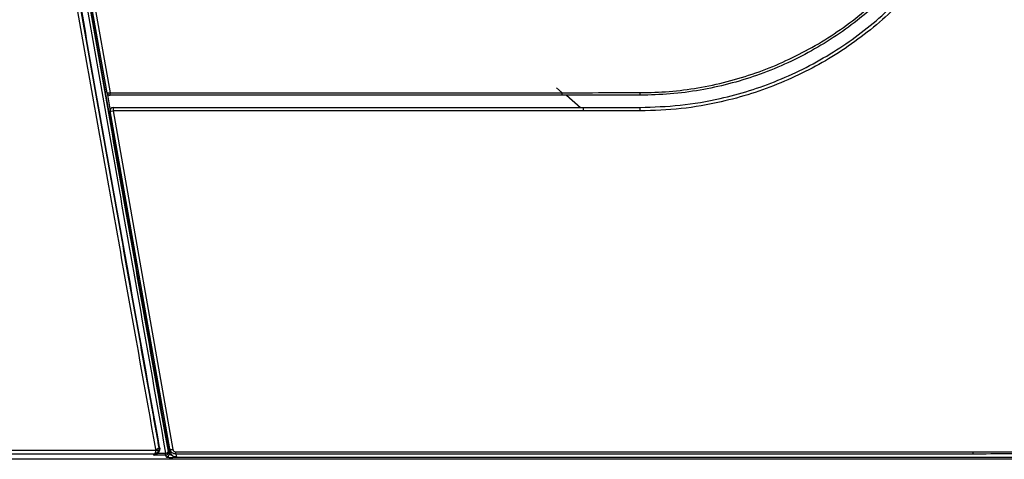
# Model space of a CAD drawing. Header units: millimetres. Extents: x 25 to 1935, y 715 to 2336.
# Tile 127 of 252: x 1387 to 1420, y 869 to 883. Entities that reach past the tile are written whole.
import ezdxf

# ---------------------------------------------------------------- set-up
doc = ezdxf.new("R2010")
doc.units = ezdxf.units.MM
doc.header["$LTSCALE"] = 2
doc.layers.get('0').update_dxf_attribs({"color": 2})

msp = doc.modelspace()

# ---------------------------------------------------------------- linework, layer by layer
at = {"color": 2, "linetype": 'Continuous', "lineweight": 30}
for p, q in [((1390.26, 881.003), (1388.161, 892.903)), ((1388.26, 892.92), (1390.358, 881.004)), ((1390.26, 881.003), (1390.365, 880.403)), ((1390.358, 881.004), (1405.259, 881.004)), ((1390.358, 880.92), (1390.358, 881.004)), ((1405.075, 881.165), (1405.259, 881.005)), ((1405.257, 880.92), (1390.358, 880.92)), ((1407.828, 880.92), (1405.257, 880.92)), ((1405.399, 880.921), (1405.858, 880.521)), ((1392.33, 869.263), (1390.365, 880.403)), ((1390.464, 880.52), (1405.944, 880.52)), ((1390.464, 880.52), (1390.464, 880.404)), ((1405.947, 880.404), (1390.464, 880.404)), ((1390.464, 880.404), (1392.428, 869.248)), ((1405.944, 880.52), (1407.828, 880.52)), ((1391.965, 869.303), (1391.992, 869.307)), ((1392.347, 869.167), (1392.33, 869.263)), ((1280.99, 869.225), (1391.866, 869.225)), ((1391.797, 869.089), (1281.06, 869.089)), ((1391.797, 869.06), (1391.797, 869.089)), ((1392.109, 869.058), (1391.797, 869.06)), ((1391.939, 869.127), (1392.097, 869.126)), ((1392.097, 869.126), (1392.114, 869.126)), ((1392.126, 869.058), (1392.109, 869.058)), ((1392.114, 869.126), (1392.186, 869.126)), ((1392.181, 869.058), (1392.126, 869.058)), ((1392.181, 869.058), (1392.213, 869)), ((1392.431, 869.032), (1392.431, 868.981)), ((1423.398, 868.981), (1392.431, 868.981)), ((1392.527, 869.163), (1418.806, 869.163)), ((1392.527, 869.095), (1392.527, 869.163)), ((1418.8, 869.095), (1392.527, 869.095)), ((1392.527, 869.095), (1392.545, 868.996)), ((1392.545, 868.996), (1419.409, 868.996)), ((1419.409, 868.996), (1423.428, 868.998)), ((1423.459, 868.92), (1249.398, 868.92))]:
    msp.add_line(p, q, dxfattribs=at)
at = {"color": 2, "linetype": 'Continuous', "lineweight": 30, "flags": 128}
for points in [[(1392.33, 869.263), (1392.332, 869.257), (1392.339, 869.253), (1392.348, 869.249), (1392.36, 869.246), (1392.375, 869.245), (1392.392, 869.245), (1392.41, 869.246), (1392.428, 869.248)], [(1392.279, 869.173), (1392.302, 869.133), (1392.312, 869.116)]]:
    msp.add_lwpolyline(points, dxfattribs=at)
at = {"color": 2, "linetype": 'Continuous', "lineweight": 30}
for centre, radius, start, end in [((1390.307, 881.162), 0.165, 253.408, 288.0603), ((1390.358, 881.02), 0.1, 190, 270), ((1406.369, 880.987), 1.461, 357.4084, 0.7585), ((1390.464, 880.42), 0.1, 90, 190), ((1390.414, 880.554), 0.158, 252.1568, 288.3668), ((1404.93, 880.437), 2.899, 359.3673, 1.655), ((1391.867, 869.383), 0.127, 269.8547, 320.866), ((1391.906, 869.33), 0.113, 249.3362, 300.151), ((1392.18, 869.158), 0.1, 270.1888, 8.9755), ((1391.865, 869.118), 0.321, 349.2523, 1.4785), ((1392.189, 869.236), 0.111, 268.8604, 325.2666), ((1392.213, 869.1), 0.1, 270.1888, 8.9735)]:
    msp.add_arc(centre, radius, start, end, dxfattribs=at)
for points, knots in [([(1391.867, 869.256), (1391.527, 871.156), (1391.184, 873.075), (1390.665, 875.985), (1390.492, 876.959), (1390.143, 878.919), (1389.968, 879.904), (1389.617, 881.879), (1389.441, 882.869), (1389.089, 884.855), (1388.913, 885.852), (1388.384, 888.845), (1388.031, 890.844), (1387.678, 892.846)], [0, 0, 0, 0, 0.25, 0.25, 0.375, 0.375, 0.5, 0.5, 0.625, 0.625, 0.75, 0.75, 1, 1, 1, 1]), ([(1387.776, 892.864), (1388.129, 890.863), (1388.482, 888.867), (1389.011, 885.878), (1389.188, 884.883), (1389.54, 882.899), (1389.715, 881.91), (1390.066, 879.938), (1390.241, 878.953), (1390.59, 876.997), (1390.937, 875.05), (1391.282, 873.122), (1391.539, 871.684), (1391.624, 871.206), (1391.753, 870.491), (1391.795, 870.253), (1391.88, 869.777), (1391.923, 869.54), (1391.965, 869.303)], [0, 0, 0, 0, 0.25, 0.25, 0.375, 0.375, 0.5, 0.5, 0.625, 0.625, 0.75, 0.875, 0.875, 0.9375, 0.9375, 0.96875, 0.96875, 1, 1, 1, 1]), ([(1391.992, 869.307), (1391.651, 871.204), (1391.308, 873.121), (1390.79, 876.026), (1390.616, 877), (1390.267, 878.957), (1390.092, 879.941), (1389.741, 881.914), (1389.566, 882.903), (1389.214, 884.887), (1389.037, 885.882), (1388.508, 888.871), (1388.156, 890.868), (1387.803, 892.868)], [0, 0, 0, 0, 0.25, 0.25, 0.375, 0.375, 0.5, 0.5, 0.625, 0.625, 0.75, 0.75, 1, 1, 1, 1]), ([(1387.996, 892.899), (1388.352, 890.881), (1388.707, 888.868), (1389.238, 885.853), (1389.415, 884.849), (1389.768, 882.848), (1389.944, 881.851), (1390.294, 879.861), (1390.469, 878.869), (1390.817, 876.894), (1390.991, 875.911), (1391.508, 872.977), (1391.849, 871.038), (1392.186, 869.126)], [0, 0, 0, 0, 0.25, 0.25, 0.375, 0.375, 0.5, 0.5, 0.625, 0.625, 0.75, 0.75, 1, 1, 1, 1]), ([(1392.279, 869.173), (1391.943, 871.083), (1391.602, 873.019), (1391.085, 875.95), (1390.912, 876.931), (1390.565, 878.904), (1390.39, 879.895), (1390.04, 881.882), (1389.864, 882.878), (1389.512, 884.877), (1389.335, 885.879), (1388.804, 888.89), (1388.45, 890.901), (1388.094, 892.916)], [0, 0, 0, 0, 0.25, 0.25, 0.375, 0.375, 0.5, 0.5, 0.625, 0.625, 0.75, 0.75, 1, 1, 1, 1]), ([(1392.312, 869.116), (1391.975, 871.028), (1391.634, 872.963), (1391.116, 875.9), (1390.943, 876.884), (1390.594, 878.86), (1390.419, 879.851), (1390.068, 881.842), (1389.892, 882.842), (1389.539, 884.845), (1389.362, 885.848), (1389.008, 887.859), (1388.83, 888.866), (1388.474, 890.884), (1388.296, 891.893), (1388.118, 892.903)], [0, 0, 0, 0, 0.25, 0.25, 0.375, 0.375, 0.5, 0.5, 0.625, 0.625, 0.75, 0.75, 0.875, 0.875, 1, 1, 1, 1]), ([(1419.428, 892.52), (1419.415, 892.094), (1419.387, 891.237), (1419.185, 890.072), (1418.906, 889.035), (1418.575, 888.118), (1418.164, 887.224), (1417.679, 886.368), (1417.128, 885.564), (1416.512, 884.809), (1415.828, 884.101), (1415.087, 883.455), (1414.301, 882.879), (1413.471, 882.37), (1412.592, 881.929), (1411.679, 881.564), (1410.747, 881.28), (1409.795, 881.075), (1408.82, 880.945), (1408.159, 880.929), (1407.828, 880.92)], [0, 0, 0, 0, 0.07013, 0.141134, 0.19406, 0.246986, 0.30145, 0.355914, 0.40884, 0.461766, 0.51623, 0.570694, 0.623588, 0.676482, 0.73091, 0.785338, 0.838235, 0.891132, 0.945566, 1, 1, 1, 1]), ([(1407.828, 880.52), (1408.269, 880.534), (1409.156, 880.563), (1410.36, 880.772), (1411.434, 881.06), (1412.381, 881.402), (1413.307, 881.828), (1414.191, 882.329), (1415.024, 882.9), (1415.804, 883.536), (1416.537, 884.244), (1417.206, 885.011), (1417.804, 885.826), (1418.33, 886.684), (1418.786, 887.593), (1419.162, 888.535), (1419.456, 889.5), (1419.667, 890.483), (1419.803, 891.493), (1419.82, 892.177), (1419.828, 892.52)], [0, 0, 0, 0, 0.070151, 0.1411785, 0.1939187, 0.2470251, 0.3012865, 0.3559471, 0.408686, 0.4617911, 0.5160511, 0.5707101, 0.6236095, 0.6768785, 0.7307199, 0.7853452, 0.8380575, 0.8911354, 0.945367, 1, 1, 1, 1]), ([(1419.944, 892.519), (1419.936, 892.185), (1419.919, 891.515), (1419.788, 890.507), (1419.575, 889.502), (1419.276, 888.518), (1418.898, 887.57), (1418.445, 886.661), (1417.912, 885.785), (1417.307, 884.959), (1416.639, 884.191), (1415.911, 883.482), (1415.116, 882.829), (1414.271, 882.248), (1413.385, 881.743), (1412.464, 881.315), (1411.498, 880.961), (1410.401, 880.664), (1409.175, 880.449), (1408.28, 880.419), (1407.829, 880.405)], [0, 0, 0, 0, 0.052699, 0.105767, 0.159996, 0.214624, 0.267717, 0.32081, 0.374657, 0.429286, 0.482031, 0.53514, 0.589402, 0.644061, 0.696817, 0.749937, 0.804208, 0.858876, 0.929, 1, 1, 1, 1]), ([(1407.83, 881.006), (1408.148, 881.014), (1408.786, 881.029), (1409.744, 881.154), (1410.699, 881.357), (1411.632, 881.641), (1412.53, 881.999), (1413.395, 882.429), (1414.229, 882.937), (1415.017, 883.513), (1415.746, 884.148), (1416.421, 884.84), (1417.04, 885.595), (1417.593, 886.4), (1418.072, 887.24), (1418.479, 888.117), (1418.815, 889.034), (1419.097, 890.077), (1419.301, 891.241), (1419.329, 892.091), (1419.343, 892.519)], [0, 0, 0, 0, 0.0528872, 0.1057745, 0.160205, 0.2146364, 0.2675381, 0.3204396, 0.3748713, 0.4293029, 0.4822337, 0.5351645, 0.5896294, 0.6440943, 0.6970319, 0.7499696, 0.8044394, 0.8589094, 0.9290162, 1, 1, 1, 1]), ([(1405.257, 881.004), (1405.323, 881.004), (1405.657, 881.005), (1406.514, 881.005), (1407.305, 881.006), (1407.83, 881.006)], [0, 0, 0, 0, 0.07773, 0.388651, 1, 1, 1, 1]), ([(1407.829, 880.405), (1407.763, 880.405), (1407.429, 880.404), (1406.801, 880.404), (1406.239, 880.404), (1405.944, 880.403)], [0, 0, 0, 0, 0.106059, 0.530298, 1, 1, 1, 1]), ([(1391.992, 869.307), (1391.995, 869.291), (1391.995, 869.275), (1391.993, 869.243), (1391.991, 869.227), (1391.977, 869.181), (1391.961, 869.151), (1391.939, 869.127)], [0, 0, 0, 0, 0.25, 0.25, 0.5, 0.5, 1, 1, 1, 1]), ([(1391.965, 869.303), (1391.967, 869.291), (1391.968, 869.279), (1391.967, 869.256), (1391.966, 869.244), (1391.963, 869.233)], [0, 0, 0, 0, 0.5, 0.5, 1, 1, 1, 1]), ([(1392.527, 869.095), (1392.506, 869.097), (1392.461, 869.101), (1392.4, 869.137), (1392.35, 869.192), (1392.336, 869.239), (1392.33, 869.263)], [0, 0, 0, 0, 0.222639, 0.476758, 0.741015, 1, 1, 1, 1]), ([(1391.963, 869.233), (1391.953, 869.192), (1391.932, 869.156), (1391.887, 869.118), (1391.871, 869.108), (1391.835, 869.094), (1391.815, 869.09), (1391.797, 869.089)], [0, 0, 0, 0, 0.5, 0.5, 0.75, 0.75, 1, 1, 1, 1]), ([(1391.866, 869.225), (1391.862, 869.186), (1391.853, 869.153), (1391.835, 869.118), (1391.828, 869.109), (1391.813, 869.095), (1391.805, 869.091), (1391.797, 869.089)], [0, 0, 0, 0, 0.5, 0.5, 0.75, 0.75, 1, 1, 1, 1]), ([(1391.797, 869.06), (1391.804, 869.06), (1391.816, 869.061), (1391.835, 869.065), (1391.854, 869.07), (1391.874, 869.079), (1391.896, 869.091), (1391.919, 869.108), (1391.932, 869.121), (1391.939, 869.127)], [0, 0, 0, 0, 0.132992, 0.250442, 0.380243, 0.500164, 0.678842, 0.844627, 1, 1, 1, 1]), ([(1392.213, 869), (1392.215, 868.998), (1392.222, 868.995), (1392.244, 868.991), (1392.26, 868.988), (1392.299, 868.985), (1392.322, 868.983), (1392.374, 868.981), (1392.403, 868.981), (1392.431, 868.981)], [0, 0, 0, 0, 0.25, 0.25, 0.5, 0.5, 0.75, 0.75, 1, 1, 1, 1]), ([(1392.312, 869.116), (1392.314, 869.112), (1392.318, 869.101), (1392.336, 869.084), (1392.363, 869.068), (1392.389, 869.057), (1392.406, 869.053), (1392.411, 869.052)], [0, 0, 0, 0, 0.190373, 0.462311, 0.70593, 0.920808, 1, 1, 1, 1]), ([(1392.545, 868.996), (1392.524, 868.998), (1392.481, 869.002), (1392.425, 869.033), (1392.379, 869.08), (1392.355, 869.128), (1392.348, 869.159), (1392.347, 869.167)], [0, 0, 0, 0, 0.217188, 0.434051, 0.659618, 0.904411, 1, 1, 1, 1]), ([(1392.428, 869.248), (1392.432, 869.236), (1392.438, 869.213), (1392.463, 869.184), (1392.494, 869.166), (1392.517, 869.164), (1392.527, 869.163)], [0, 0, 0, 0, 0.266354, 0.533156, 0.783788, 1, 1, 1, 1]), ([(1418.8, 869.162), (1418.867, 869.162), (1419.2, 869.162), (1420.6, 869.163), (1422.077, 869.164), (1423.287, 869.166), (1423.43, 869.167)], [0, 0, 0, 0, 0.043195, 0.215974, 0.907091, 1, 1, 1, 1]), ([(1418.8, 869.095), (1418.8, 869.096), (1418.8, 869.098), (1418.8, 869.108), (1418.8, 869.131), (1418.8, 869.152), (1418.8, 869.162)], [0, 0, 0, 0, 0.103368, 0.413959, 0.70698, 1, 1, 1, 1]), ([(1423.428, 869.096), (1422.657, 869.096), (1421.114, 869.096), (1419.572, 869.096), (1418.8, 869.095)], [0, 0, 0, 0, 0.49996, 1, 1, 1, 1])]:
    msp.add_open_spline(points, degree=3, knots=knots, dxfattribs=at)
for points in [[(1405.257, 880.92), (1405.257, 880.922), (1405.257, 880.924), (1405.258, 880.943), (1405.259, 880.97), (1405.259, 880.993), (1405.259, 881.004)], [(1405.944, 880.52), (1405.944, 880.52), (1405.944, 880.519), (1405.944, 880.512), (1405.944, 880.5), (1405.944, 880.485), (1405.944, 880.467), (1405.944, 880.447), (1405.944, 880.425), (1405.944, 880.411), (1405.944, 880.403)], [(1391.866, 869.225), (1391.868, 869.235), (1391.869, 869.246), (1391.867, 869.256)]]:
    msp.add_open_spline(points, degree=3, dxfattribs=at)

doc.saveas('drawing.dxf')
